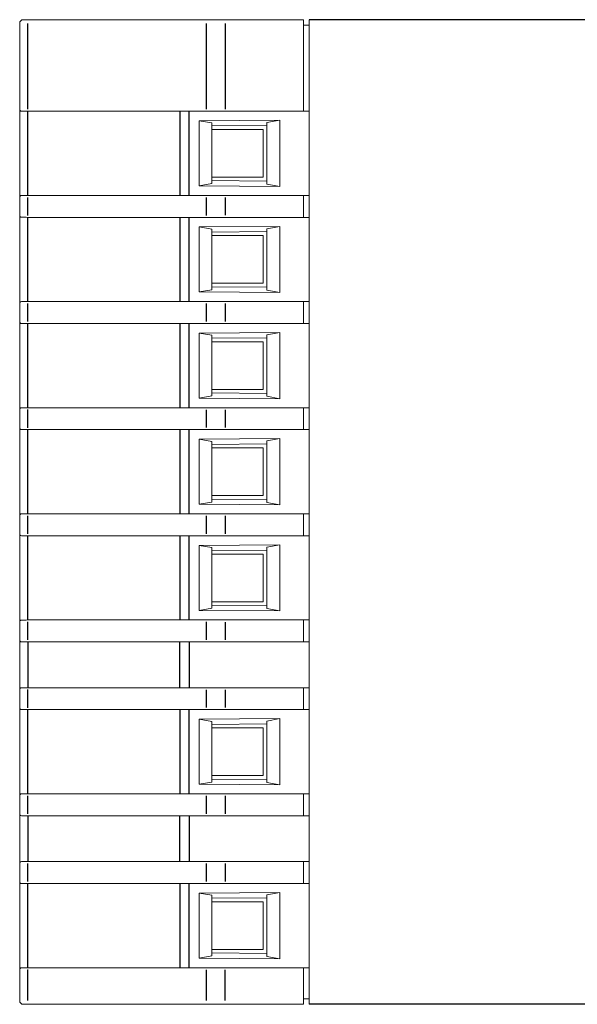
# Model space of a CAD drawing. Header units: millimetres. Extents: x -556 to 0, y -1 to 403.
# Tile 31 of 48: x -327 to -297, y 62 to 116. Entities that reach past the tile are written whole.
import ezdxf

# ---------------------------------------------------------------- set-up
doc = ezdxf.new("R2010")
doc.units = ezdxf.units.MM
doc.header["$LTSCALE"] = 3

# ---------------------------------------------------------------- blocks, each defined once
blk = doc.blocks.new('CGI1030-01')
at = {"linetype": 'Continuous', "lineweight": 0, "extrusion": (-1, -6.12323e-17, 2.22045e-16)}
for p, q in [((-327.3, 110.65715668), (-327.3, 115.34999999)), ((-327.1, 115.54999999), (-326.83135854, 115.54999999)), ((-326.83135854, 115.54999999), (-317.10030115, 115.54999999)), ((-317.10030115, 115.54999999), (-316.07592221, 115.54999999)), ((-316.07592221, 115.54999999), (-311.8, 115.54999999)), ((-311.8, 115.54999999), (-311.8, 115.34999999)), ((-311.8, 110.66048826), (-311.8, 115.34999999)), ((-311.8, 115.24999999), (-311.5, 115.24999999)), ((-311.5, 115.34999999), (-311.5, 115.54999999)), ((-311.5, 115.34999999), (-311.5, 61.94999999)), ((-327.3, 110.6481068), (-327.3, 110.65715668)), ((-327.3, 105.85189316), (-327.3, 110.6481068)), ((-326.85226423, 110.54999998), (-318.56060342, 110.54999998)), ((-318.0379611, 110.54999998), (-311.5, 110.54999998)), ((-311.8, 110.66048826), (-311.8, 110.56050349)), ((-311.8, 110.56050349), (-311.8, 110.55698201)), ((-311.8, 110.55698201), (-311.5, 110.55698201)), ((-317.5, 110.02653152), (-313.1, 110.05815893)), ((-316.8, 109.90813593), (-317.5, 110.02653152)), ((-317.5, 106.47346845), (-317.5, 110.02653152)), ((-316.8, 106.59186404), (-316.8, 109.90813593)), ((-313.81565728, 109.77142366), (-316.78389058, 109.74552028)), ((-313.1, 110.05815893), (-313.8, 109.92970007)), ((-313.8, 109.92970007), (-313.8, 106.5702999)), ((-313.1, 110.05815893), (-313.1, 106.44184104)), ((-316.78389058, 109.54999999), (-314, 109.54999999)), ((-314, 109.54999999), (-314, 106.94999999)), ((-317.5, 106.47346845), (-316.8, 106.59186404)), ((-316.78389058, 106.94999999), (-314, 106.94999999)), ((-316.78389058, 106.75447969), (-313.81565728, 106.72857631)), ((-313.8, 106.5702999), (-313.1, 106.44184104)), ((-313.1, 106.44184104), (-317.5, 106.47346845)), ((-327.3, 105.85189316), (-327.3, 105.84284329)), ((-327.3, 104.85715668), (-327.3, 105.84284329)), ((-326.85226423, 105.94999998), (-318.56060342, 105.94999998)), ((-318.0379611, 105.94999998), (-311.5, 105.94999998)), ((-311.8, 105.93949648), (-311.8, 105.94301796)), ((-311.8, 105.83951171), (-311.8, 105.93949648)), ((-311.8, 104.86048826), (-311.8, 105.83951171)), ((-327.3, 104.8481068), (-327.3, 104.85715668)), ((-327.3, 100.05189316), (-327.3, 104.8481068)), ((-326.85226423, 104.74999998), (-318.56060342, 104.74999998)), ((-318.0379611, 104.74999998), (-311.5, 104.74999998)), ((-311.8, 104.86048826), (-311.8, 104.76050349)), ((-311.8, 104.76050349), (-311.8, 104.75698201)), ((-317.5, 104.22653152), (-313.1, 104.25815893)), ((-316.8, 104.10813593), (-317.5, 104.22653152)), ((-317.5, 100.67346845), (-317.5, 104.22653152)), ((-316.8, 100.79186404), (-316.8, 104.10813593)), ((-313.81565728, 103.97142366), (-316.78389058, 103.94552028)), ((-313.1, 104.25815893), (-313.8, 104.12970007)), ((-313.8, 104.12970007), (-313.8, 100.7702999)), ((-313.1, 104.25815893), (-313.1, 100.64184104)), ((-316.78389058, 103.74999999), (-314, 103.74999999)), ((-314, 103.74999999), (-314, 101.14999999)), ((-316.78389058, 101.14999999), (-314, 101.14999999)), ((-317.5, 100.67346845), (-316.8, 100.79186404)), ((-313.1, 100.64184104), (-317.5, 100.67346845)), ((-316.78389058, 100.95447969), (-313.81565728, 100.92857631)), ((-313.8, 100.7702999), (-313.1, 100.64184104)), ((-326.85226423, 100.14999998), (-318.56060342, 100.14999998)), ((-318.0379611, 100.14999998), (-311.5, 100.14999998)), ((-311.8, 100.13949648), (-311.8, 100.14301796)), ((-311.8, 100.03951171), (-311.8, 100.13949648)), ((-327.3, 100.05189316), (-327.3, 100.04284329)), ((-327.3, 99.05715668), (-327.3, 100.04284329)), ((-311.8, 99.06048826), (-311.8, 100.03951171)), ((-327.3, 99.0481068), (-327.3, 99.05715668)), ((-327.3, 94.25189316), (-327.3, 99.0481068)), ((-311.8, 99.06048826), (-311.8, 98.96050349)), ((-326.85226423, 98.94999998), (-318.56060342, 98.94999998)), ((-318.0379611, 98.94999998), (-311.5, 98.94999998)), ((-317.5, 98.42653152), (-313.1, 98.45815893)), ((-313.1, 98.45815893), (-313.8, 98.32970007)), ((-313.1, 98.45815893), (-313.1, 94.84184104)), ((-311.8, 98.96050349), (-311.8, 98.95698201)), ((-316.8, 98.30813593), (-317.5, 98.42653152)), ((-317.5, 94.87346845), (-317.5, 98.42653152)), ((-316.8, 94.99186404), (-316.8, 98.30813593)), ((-313.81565728, 98.17142366), (-316.78389058, 98.14552028)), ((-316.78389058, 97.94999999), (-314, 97.94999999)), ((-314, 97.94999999), (-314, 95.34999999)), ((-313.8, 98.32970007), (-313.8, 94.9702999)), ((-316.78389058, 95.34999999), (-314, 95.34999999)), ((-317.5, 94.87346845), (-316.8, 94.99186404)), ((-313.1, 94.84184104), (-317.5, 94.87346845)), ((-316.78389058, 95.15447969), (-313.81565728, 95.12857631)), ((-313.8, 94.9702999), (-313.1, 94.84184104)), ((-327.3, 94.25189316), (-327.3, 94.24284329)), ((-327.3, 93.25715668), (-327.3, 94.24284329)), ((-326.85226423, 94.34999998), (-318.56060342, 94.34999998)), ((-318.0379611, 94.34999998), (-311.5, 94.34999998)), ((-311.8, 94.33949648), (-311.8, 94.34301796)), ((-311.8, 94.23951171), (-311.8, 94.33949648)), ((-311.8, 93.26048826), (-311.8, 94.23951171)), ((-327.3, 93.2481068), (-327.3, 93.25715668)), ((-327.3, 88.45189316), (-327.3, 93.2481068)), ((-326.85226423, 93.14999998), (-318.56060342, 93.14999998)), ((-318.0379611, 93.14999998), (-311.5, 93.14999998)), ((-311.8, 93.26048826), (-311.8, 93.16050349)), ((-311.8, 93.16050349), (-311.8, 93.15698201)), ((-317.5, 92.62653152), (-313.1, 92.65815893)), ((-316.8, 92.50813593), (-317.5, 92.62653152)), ((-317.5, 89.07346845), (-317.5, 92.62653152)), ((-313.1, 92.65815893), (-313.8, 92.52970007)), ((-313.1, 92.65815893), (-313.1, 89.04184104)), ((-316.8, 89.19186404), (-316.8, 92.50813593)), ((-313.81565728, 92.37142366), (-316.78389058, 92.34552028)), ((-316.78389058, 92.14999999), (-314, 92.14999999)), ((-314, 92.14999999), (-314, 89.54999999)), ((-313.8, 92.52970007), (-313.8, 89.1702999)), ((-316.78389058, 89.54999999), (-314, 89.54999999)), ((-316.78389058, 89.35447969), (-313.81565728, 89.32857631)), ((-317.5, 89.07346845), (-316.8, 89.19186404)), ((-313.1, 89.04184104), (-317.5, 89.07346845)), ((-313.8, 89.1702999), (-313.1, 89.04184104)), ((-327.3, 88.45189316), (-327.3, 88.44284329)), ((-327.3, 87.45715668), (-327.3, 88.44284329)), ((-326.85226423, 88.54999998), (-318.56060342, 88.54999998)), ((-318.0379611, 88.54999998), (-311.5, 88.54999998)), ((-311.8, 88.53949648), (-311.8, 88.54301796)), ((-311.8, 88.43951171), (-311.8, 88.53949648)), ((-311.8, 87.46048826), (-311.8, 88.43951171)), ((-327.3, 87.4481068), (-327.3, 87.45715668)), ((-327.3, 82.65189316), (-327.3, 87.4481068)), ((-326.85226423, 87.34999998), (-318.56060342, 87.34999998)), ((-318.0379611, 87.34999998), (-311.5, 87.34999998)), ((-311.8, 87.46048826), (-311.8, 87.36050349)), ((-311.8, 87.36050349), (-311.8, 87.35698201)), ((-317.5, 86.82653152), (-313.1, 86.85815893)), ((-316.8, 86.70813593), (-317.5, 86.82653152)), ((-317.5, 83.27346845), (-317.5, 86.82653152)), ((-316.8, 83.39186404), (-316.8, 86.70813593)), ((-313.1, 86.85815893), (-313.8, 86.72970007)), ((-313.8, 86.72970007), (-313.8, 83.3702999)), ((-313.1, 86.85815893), (-313.1, 83.24184104)), ((-313.81565728, 86.57142366), (-316.78389058, 86.54552028)), ((-316.78389058, 86.34999999), (-314, 86.34999999)), ((-314, 86.34999999), (-314, 83.74999999)), ((-317.5, 83.27346845), (-316.8, 83.39186404)), ((-316.78389058, 83.74999999), (-314, 83.74999999)), ((-316.78389058, 83.55447969), (-313.81565728, 83.52857631)), ((-313.1, 83.24184104), (-317.5, 83.27346845)), ((-313.8, 83.3702999), (-313.1, 83.24184104)), ((-327.3, 82.65189316), (-327.3, 82.64284329)), ((-327.3, 81.65715668), (-327.3, 82.64284329)), ((-326.85226423, 82.74999998), (-318.56060342, 82.74999998)), ((-318.0379611, 82.74999998), (-311.5, 82.74999998)), ((-311.8, 82.73949648), (-311.8, 82.74301796)), ((-311.8, 82.63951171), (-311.8, 82.73949648)), ((-311.8, 81.66048826), (-311.8, 82.63951171)), ((-327.3, 81.6481068), (-327.3, 81.65715668)), ((-327.3, 81.6481068), (-327.3, 78.95189316)), ((-326.85226423, 81.54999998), (-318.56060342, 81.54999998)), ((-318.0379611, 81.54999998), (-311.5, 81.54999998)), ((-311.8, 81.66048826), (-311.8, 81.56050349)), ((-311.8, 81.56050349), (-311.8, 81.55698201)), ((-327.3, 78.95189316), (-327.3, 78.94284329)), ((-327.3, 77.95715668), (-327.3, 78.94284329)), ((-326.85226423, 79.04999998), (-318.56060342, 79.04999998)), ((-318.0379611, 79.04999998), (-311.5, 79.04999998)), ((-311.8, 79.03949648), (-311.8, 79.04301796)), ((-311.8, 78.93951171), (-311.8, 79.03949648)), ((-311.8, 77.96048826), (-311.8, 78.93951171)), ((-327.3, 77.9481068), (-327.3, 77.95715668)), ((-327.3, 73.15189316), (-327.3, 77.9481068)), ((-326.85226423, 77.84999998), (-318.56060342, 77.84999998)), ((-318.0379611, 77.84999998), (-311.5, 77.84999998)), ((-311.8, 77.96048826), (-311.8, 77.86050349)), ((-311.8, 77.86050349), (-311.8, 77.85698201)), ((-317.5, 77.32653152), (-313.1, 77.35815893)), ((-316.8, 77.20813593), (-317.5, 77.32653152)), ((-317.5, 73.77346845), (-317.5, 77.32653152)), ((-316.8, 73.89186404), (-316.8, 77.20813593)), ((-313.81565728, 77.07142366), (-316.78389058, 77.04552028)), ((-313.1, 77.35815893), (-313.8, 77.22970007)), ((-313.8, 77.22970007), (-313.8, 73.8702999)), ((-313.1, 77.35815893), (-313.1, 73.74184104)), ((-316.78389058, 76.84999999), (-314, 76.84999999)), ((-314, 76.84999999), (-314, 74.24999999)), ((-316.78389058, 74.24999999), (-314, 74.24999999)), ((-317.5, 73.77346845), (-316.8, 73.89186404)), ((-313.1, 73.74184104), (-317.5, 73.77346845)), ((-316.78389058, 74.05447969), (-313.81565728, 74.02857631)), ((-313.8, 73.8702999), (-313.1, 73.74184104)), ((-326.85226423, 73.24999998), (-318.56060342, 73.24999998)), ((-318.0379611, 73.24999998), (-311.5, 73.24999998)), ((-311.8, 73.23949648), (-311.8, 73.24301796)), ((-311.8, 73.13951171), (-311.8, 73.23949648)), ((-327.3, 73.15189316), (-327.3, 73.14284329)), ((-327.3, 72.15715668), (-327.3, 73.14284329)), ((-311.8, 72.16048826), (-311.8, 73.13951171)), ((-327.3, 72.1481068), (-327.3, 72.15715668)), ((-327.3, 72.1481068), (-327.3, 69.45189316)), ((-311.8, 72.16048826), (-311.8, 72.06050349)), ((-326.85226423, 72.04999998), (-318.56060342, 72.04999998)), ((-318.0379611, 72.04999998), (-311.5, 72.04999998)), ((-311.8, 72.06050349), (-311.8, 72.05698201)), ((-327.3, 69.45189316), (-327.3, 69.44284329)), ((-327.3, 68.45715668), (-327.3, 69.44284329)), ((-326.85226423, 69.54999998), (-318.56060342, 69.54999998)), ((-326.85226423, 69.44284445), (-326.85226423, 69.44268038)), ((-318.0379611, 69.54999998), (-311.5, 69.54999998)), ((-311.8, 69.53949648), (-311.8, 69.54301796)), ((-311.8, 69.43951171), (-311.8, 69.53949648)), ((-311.8, 68.46048826), (-311.8, 69.43951171)), ((-327.3, 68.4481068), (-327.3, 68.45715668)), ((-327.3, 63.65189316), (-327.3, 68.4481068)), ((-326.85226423, 68.45715552), (-326.85226423, 68.45731958)), ((-326.85226423, 68.34999998), (-318.56060342, 68.34999998)), ((-318.0379611, 68.34999998), (-311.5, 68.34999998)), ((-311.8, 68.46048826), (-311.8, 68.36050349)), ((-311.8, 68.36050349), (-311.8, 68.35698201)), ((-317.5, 67.82653152), (-313.1, 67.85815893)), ((-316.8, 67.70813593), (-317.5, 67.82653152)), ((-317.5, 64.27346845), (-317.5, 67.82653152)), ((-313.1, 67.85815893), (-313.8, 67.72970007)), ((-313.1, 67.85815893), (-313.1, 64.24184104)), ((-316.8, 64.39186404), (-316.8, 67.70813593)), ((-313.81565728, 67.57142366), (-316.78389058, 67.54552028)), ((-316.78389058, 67.34999999), (-314, 67.34999999)), ((-314, 67.34999999), (-314, 64.74999999)), ((-313.8, 67.72970007), (-313.8, 64.3702999)), ((-316.78389058, 64.74999999), (-314, 64.74999999)), ((-317.5, 64.27346845), (-316.8, 64.39186404)), ((-313.1, 64.24184104), (-317.5, 64.27346845)), ((-316.78389058, 64.55447969), (-313.81565728, 64.52857631)), ((-313.8, 64.3702999), (-313.1, 64.24184104)), ((-327.3, 63.65189316), (-327.3, 63.64284329)), ((-327.3, 63.64284329), (-327.3, 61.94999999)), ((-326.85226423, 63.74999998), (-318.56060342, 63.74999998)), ((-326.85226423, 63.64284445), (-326.85226423, 63.64268038)), ((-318.0379611, 63.74999998), (-311.5, 63.74999998)), ((-311.8, 63.73949648), (-311.8, 63.74301796)), ((-311.8, 63.63951171), (-311.8, 63.73949648)), ((-311.8, 61.94999999), (-311.8, 63.63951171)), ((-311.5, 62.04999999), (-311.8, 62.04999999)), ((-311.8, 61.94999999), (-311.8, 61.74999999)), ((-311.5, 61.74999999), (-311.5, 61.94999999)), ((-326.83135854, 61.74999999), (-327.1, 61.74999999)), ((-317.10030115, 61.74999999), (-326.83135854, 61.74999999)), ((-316.07592221, 61.74999999), (-317.10030115, 61.74999999)), ((-311.8, 61.74999999), (-316.07592221, 61.74999999)), ((-296.89715729, 61.74999999), (-311.5, 61.74999999))]:
    blk.add_line(p, q, dxfattribs=at)
at = {"color": 31, "extrusion": (-1, -6.12323e-17, 2.22045e-16)}
for p, q in [((-326.85226423, 110.65731958), (-326.85226423, 115.34999999)), ((-317.12120684, 115.34999999), (-317.12120684, 110.65954161)), ((-316.07592221, 115.34999999), (-316.07592221, 110.66048826)), ((-326.85226423, 105.94999998), (-326.85226423, 110.54999998)), ((-318.56060342, 110.54999998), (-318.56060342, 105.94999998)), ((-318.0379611, 105.94999998), (-318.0379611, 110.54999998)), ((-326.85226423, 104.85731958), (-326.85226423, 105.84268038)), ((-317.12120684, 105.84045836), (-317.12120684, 104.85954161)), ((-316.07592221, 105.83951171), (-316.07592221, 104.86048826)), ((-326.85226423, 100.14999998), (-326.85226423, 104.74999998)), ((-318.56060342, 104.74999998), (-318.56060342, 100.14999998)), ((-318.0379611, 100.14999998), (-318.0379611, 104.74999998)), ((-326.85226423, 99.05731958), (-326.85226423, 100.04268038)), ((-317.12120684, 100.04045836), (-317.12120684, 99.05954161)), ((-316.07592221, 100.03951171), (-316.07592221, 99.06048826)), ((-326.85226423, 94.34999998), (-326.85226423, 98.94999998)), ((-318.56060342, 98.94999998), (-318.56060342, 94.34999998)), ((-318.0379611, 94.34999998), (-318.0379611, 98.94999998)), ((-326.85226423, 93.25731958), (-326.85226423, 94.24268038)), ((-317.12120684, 94.24045836), (-317.12120684, 93.25954161)), ((-316.07592221, 94.23951171), (-316.07592221, 93.26048826)), ((-326.85226423, 88.54999998), (-326.85226423, 93.14999998)), ((-318.56060342, 93.14999998), (-318.56060342, 88.54999998)), ((-318.0379611, 88.54999998), (-318.0379611, 93.14999998)), ((-326.85226423, 87.45731958), (-326.85226423, 88.44268038)), ((-317.12120684, 88.44045836), (-317.12120684, 87.45954161)), ((-316.07592221, 88.43951171), (-316.07592221, 87.46048826)), ((-326.85226423, 82.74999998), (-326.85226423, 87.34999998)), ((-318.56060342, 87.34999998), (-318.56060342, 82.74999998)), ((-318.0379611, 82.74999998), (-318.0379611, 87.34999998)), ((-326.85226423, 81.65731958), (-326.85226423, 82.64268038)), ((-317.12120684, 82.64045836), (-317.12120684, 81.65954161)), ((-316.07592221, 82.63951171), (-316.07592221, 81.66048826)), ((-326.85226423, 81.54999998), (-326.85226423, 79.04999998)), ((-318.56060342, 79.04999998), (-318.56060342, 81.54999998)), ((-318.0379611, 81.54999998), (-318.0379611, 79.04999998)), ((-326.85226423, 77.95731958), (-326.85226423, 78.94268038)), ((-317.12120684, 78.94045836), (-317.12120684, 77.95954161)), ((-316.07592221, 78.93951171), (-316.07592221, 77.96048826)), ((-326.85226423, 73.24999998), (-326.85226423, 77.84999998)), ((-318.56060342, 77.84999998), (-318.56060342, 73.24999998)), ((-318.0379611, 73.24999998), (-318.0379611, 77.84999998)), ((-326.85226423, 72.15731958), (-326.85226423, 73.14268038)), ((-317.12120684, 73.14045836), (-317.12120684, 72.15954161)), ((-316.07592221, 73.13951171), (-316.07592221, 72.16048826)), ((-326.85226423, 72.04999998), (-326.85226423, 69.54999998)), ((-318.56060342, 69.54999998), (-318.56060342, 72.04999998)), ((-318.0379611, 72.04999998), (-318.0379611, 69.54999998)), ((-326.85226423, 68.45731958), (-326.85226423, 69.44268038)), ((-317.12120684, 69.44045836), (-317.12120684, 68.45954161)), ((-316.07592221, 69.43951171), (-316.07592221, 68.46048826)), ((-326.85226423, 63.74999998), (-326.85226423, 68.34999998)), ((-318.56060342, 68.34999998), (-318.56060342, 63.74999998)), ((-318.0379611, 63.74999998), (-318.0379611, 68.34999998)), ((-326.85226423, 61.94999999), (-326.85226423, 63.64268038)), ((-317.12120684, 63.64045836), (-317.12120684, 61.94999999)), ((-316.07592221, 61.94999999), (-316.07592221, 63.63951171))]:
    blk.add_line(p, q, dxfattribs=at)
at = {"extrusion": (-1, 4.28626e-16, 2.22045e-16)}
for p, q in [((-290.28, 115.55), (-311.5, 115.55)), ((-290.28, 61.75), (-311.5, 61.74999999))]:
    blk.add_line(p, q, dxfattribs=at)
at = {"linetype": 'Continuous', "lineweight": 0}
for centre, start, end in [((-327.1, 115.34999999), 90, 180), ((-327.1, 61.94999999), 180, 270)]:
    blk.add_arc(centre, 0.2, start, end, dxfattribs=at)
at = {"linetype": 'Continuous', "lineweight": 0, "extrusion": (-2.22045e-16, -1.38667e-32, -1)}
for centre, major_axis, start_param, end_param in [((-326.8, 110.54036001), (-0.49999997, 0.00964433), 0.6367131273, 1.4657418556), ((-326.8, 105.95963996), (-0.49999997, -0.00964433), 4.8174434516, 5.6464721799), ((-326.8, 104.74036001), (-0.49999997, 0.00964433), 0.6367131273, 1.4657418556), ((-326.8, 100.15963996), (-0.49999997, -0.00964433), 4.8174434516, 5.6464721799), ((-326.8, 98.94036001), (-0.49999997, 0.00964433), 0.6367131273, 1.4657418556), ((-326.8, 94.35963996), (-0.49999997, -0.00964433), 4.8174434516, 5.6464721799), ((-326.8, 93.14036001), (-0.49999997, 0.00964433), 0.6367131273, 1.4657418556), ((-326.8, 88.55963996), (-0.49999997, -0.00964433), 4.8174434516, 5.6464721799), ((-326.8, 87.34036001), (-0.49999997, 0.00964433), 0.6367131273, 1.4657418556), ((-326.8, 82.75963996), (-0.49999997, -0.00964433), 4.8174434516, 5.6464721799), ((-326.8, 81.54036001), (-0.49999997, 0.00964433), 0.6367131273, 1.4657418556), ((-326.8, 79.05963996), (-0.49999997, -0.00964433), 4.8174434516, 5.6464721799), ((-326.8, 77.84036001), (-0.49999997, 0.00964433), 0.6367131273, 1.4657418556), ((-326.8, 73.25963996), (-0.49999997, -0.00964433), 4.8174434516, 5.6464721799), ((-326.8, 72.04036001), (-0.49999997, 0.00964433), 0.6367131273, 1.4657418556), ((-326.8, 69.55963996), (-0.49999997, -0.00964433), 4.8174434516, 5.6464721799), ((-326.8, 68.34036001), (-0.49999997, 0.00964433), 0.6367131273, 1.4657418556), ((-326.8, 63.75963996), (-0.49999997, -0.00964433), 4.8174434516, 5.6464721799)]:
    blk.add_ellipse(centre, major_axis=major_axis, ratio=0.01735299, start_param=start_param, end_param=end_param, dxfattribs=at)
at = {"linetype": 'Continuous', "lineweight": 0, "extrusion": (-2.22045e-16, -1.35297e-32, -1)}
for centre, major_axis, start_param, end_param in [((-318.0379611, 110.46272466), (-5, 0.00912551), 1.466044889, 1.5165779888), ((-318.0379611, 106.03727531), (-5, -0.00912551), 4.7666073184, 4.8171404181), ((-318.0379611, 104.66272466), (-5, 0.00912551), 1.466044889, 1.5165779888), ((-318.0379611, 100.23727531), (-5, -0.00912551), 4.7666073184, 4.8171404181), ((-318.0379611, 98.86272466), (-5, 0.00912551), 1.466044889, 1.5165779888), ((-318.0379611, 94.43727531), (-5, -0.00912551), 4.7666073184, 4.8171404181), ((-318.0379611, 93.06272466), (-5, 0.00912551), 1.466044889, 1.5165779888), ((-318.0379611, 88.63727531), (-5, -0.00912551), 4.7666073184, 4.8171404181), ((-318.0379611, 87.26272466), (-5, 0.00912551), 1.466044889, 1.5165779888), ((-318.0379611, 82.83727531), (-5, -0.00912551), 4.7666073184, 4.8171404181), ((-318.0379611, 81.46272466), (-5, 0.00912551), 1.466044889, 1.5165779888), ((-318.0379611, 79.13727531), (-5, -0.00912551), 4.7666073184, 4.8171404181), ((-318.0379611, 77.76272466), (-5, 0.00912551), 1.466044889, 1.5165779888), ((-318.0379611, 73.33727531), (-5, -0.00912551), 4.7666073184, 4.8171404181), ((-318.0379611, 71.96272466), (-5, 0.00912551), 1.466044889, 1.5165779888), ((-318.0379611, 69.63727531), (-5, -0.00912551), 4.7666073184, 4.8171404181), ((-318.0379611, 68.26272466), (-5, 0.00912551), 1.466044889, 1.5165779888), ((-318.0379611, 63.83727531), (-5, -0.00912551), 4.7666073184, 4.8171404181)]:
    blk.add_ellipse(centre, major_axis=major_axis, ratio=0.0173593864, start_param=start_param, end_param=end_param, dxfattribs=at)
at = {"linetype": 'Continuous', "lineweight": 0, "extrusion": (-2.22045e-16, -1.35963e-32, -1)}
for centre, start_param, end_param in [((-318.0379611, 110.46272466), 1.5202632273, 1.5707963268), ((-318.0379611, 106.03727531), 4.7123889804, 4.7629220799), ((-318.0379611, 104.66272466), 1.5202632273, 1.5707963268), ((-318.0379611, 100.23727531), 4.7123889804, 4.7629220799), ((-318.0379611, 98.86272466), 1.5202632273, 1.5707963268), ((-318.0379611, 94.43727531), 4.7123889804, 4.7629220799), ((-318.0379611, 93.06272466), 1.5202632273, 1.5707963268), ((-318.0379611, 88.63727531), 4.7123889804, 4.7629220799), ((-318.0379611, 87.26272466), 1.5202632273, 1.5707963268), ((-318.0379611, 82.83727531), 4.7123889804, 4.7629220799), ((-318.0379611, 81.46272466), 1.5202632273, 1.5707963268), ((-318.0379611, 79.13727531), 4.7123889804, 4.7629220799), ((-318.0379611, 77.76272466), 1.5202632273, 1.5707963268), ((-318.0379611, 73.33727531), 4.7123889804, 4.7629220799), ((-318.0379611, 71.96272466), 1.5202632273, 1.5707963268), ((-318.0379611, 69.63727531), 4.7123889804, 4.7629220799), ((-318.0379611, 68.26272466), 1.5202632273, 1.5707963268), ((-318.0379611, 63.83727531), 4.7123889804, 4.7629220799)]:
    blk.add_ellipse(centre, major_axis=(-5, 0), ratio=0.0174550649, start_param=start_param, end_param=end_param, dxfattribs=at)
at = {"linetype": 'Continuous', "lineweight": 0}
for points, knots in [([(-327.3, 110.6481068), (-327.3, 110.62667647), (-327.29214753, 110.60333783), (-327.27074105, 110.58002393), (-327.26562793, 110.57548046), (-327.25992287, 110.57144184)], [0, 0, 0, 0, 0.16277563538, 0.16277563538, 0.20606383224, 0.20606383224, 0.20606383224, 0.20606383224]), ([(-318.29051908, 110.54988857), (-318.29356066, 110.54988589), (-318.29660126, 110.54988455), (-318.3026805, 110.54988455), (-318.30572082, 110.54988589), (-318.30876181, 110.54988857)], [23.071029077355, 23.071029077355, 23.071029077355, 23.071029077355, 23.080160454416, 23.080160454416, 23.089291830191, 23.089291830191, 23.089291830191, 23.089291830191]), ([(-327.3, 105.85189316), (-327.3, 105.87332349), (-327.29214753, 105.89666213), (-327.27074105, 105.91997604), (-327.26562793, 105.9245195), (-327.25992287, 105.92855813)], [0, 0, 0, 0, 0.16277563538, 0.16277563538, 0.20606383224, 0.20606383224, 0.20606383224, 0.20606383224]), ([(-318.29051908, 105.95011139), (-318.29356066, 105.95011408), (-318.29660126, 105.95011542), (-318.3026805, 105.95011542), (-318.30572082, 105.95011408), (-318.30876181, 105.95011139)], [23.071029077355, 23.071029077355, 23.071029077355, 23.071029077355, 23.080160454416, 23.080160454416, 23.089291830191, 23.089291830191, 23.089291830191, 23.089291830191]), ([(-327.3, 104.8481068), (-327.3, 104.82667647), (-327.29214753, 104.80333783), (-327.27074105, 104.78002393), (-327.26562793, 104.77548046), (-327.25992287, 104.77144184)], [0, 0, 0, 0, 0.16277563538, 0.16277563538, 0.20606383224, 0.20606383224, 0.20606383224, 0.20606383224]), ([(-318.29051908, 104.74988857), (-318.29356066, 104.74988589), (-318.29660126, 104.74988455), (-318.3026805, 104.74988455), (-318.30572082, 104.74988589), (-318.30876181, 104.74988857)], [23.071029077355, 23.071029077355, 23.071029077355, 23.071029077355, 23.080160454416, 23.080160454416, 23.089291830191, 23.089291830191, 23.089291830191, 23.089291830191]), ([(-327.3, 100.05189316), (-327.3, 100.07332349), (-327.29214753, 100.09666213), (-327.27074105, 100.11997604), (-327.26562793, 100.1245195), (-327.25992287, 100.12855813)], [0, 0, 0, 0, 0.16277563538, 0.16277563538, 0.20606383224, 0.20606383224, 0.20606383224, 0.20606383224]), ([(-318.29051908, 100.15011139), (-318.29356066, 100.15011408), (-318.29660126, 100.15011542), (-318.3026805, 100.15011542), (-318.30572082, 100.15011408), (-318.30876181, 100.15011139)], [23.071029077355, 23.071029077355, 23.071029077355, 23.071029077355, 23.080160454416, 23.080160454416, 23.089291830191, 23.089291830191, 23.089291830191, 23.089291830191]), ([(-327.3, 99.0481068), (-327.3, 99.02667647), (-327.29214753, 99.00333783), (-327.27074105, 98.98002393), (-327.26562793, 98.97548046), (-327.25992287, 98.97144184)], [0, 0, 0, 0, 0.16277563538, 0.16277563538, 0.20606383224, 0.20606383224, 0.20606383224, 0.20606383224]), ([(-318.29051908, 98.94988857), (-318.29356066, 98.94988589), (-318.29660126, 98.94988455), (-318.3026805, 98.94988455), (-318.30572082, 98.94988589), (-318.30876181, 98.94988857)], [23.071029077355, 23.071029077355, 23.071029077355, 23.071029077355, 23.080160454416, 23.080160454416, 23.089291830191, 23.089291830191, 23.089291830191, 23.089291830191]), ([(-327.3, 94.25189316), (-327.3, 94.27332349), (-327.29214753, 94.29666213), (-327.27074105, 94.31997604), (-327.26562793, 94.3245195), (-327.25992287, 94.32855813)], [0, 0, 0, 0, 0.16277563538, 0.16277563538, 0.20606383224, 0.20606383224, 0.20606383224, 0.20606383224]), ([(-318.29051908, 94.35011139), (-318.29356066, 94.35011408), (-318.29660126, 94.35011542), (-318.3026805, 94.35011542), (-318.30572082, 94.35011408), (-318.30876181, 94.35011139)], [23.071029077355, 23.071029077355, 23.071029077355, 23.071029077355, 23.080160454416, 23.080160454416, 23.089291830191, 23.089291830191, 23.089291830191, 23.089291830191]), ([(-327.3, 93.2481068), (-327.3, 93.22667647), (-327.29214753, 93.20333783), (-327.27074105, 93.18002393), (-327.26562793, 93.17548046), (-327.25992287, 93.17144184)], [0, 0, 0, 0, 0.16277563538, 0.16277563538, 0.20606383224, 0.20606383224, 0.20606383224, 0.20606383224]), ([(-318.29051908, 93.14988857), (-318.29356066, 93.14988589), (-318.29660126, 93.14988455), (-318.3026805, 93.14988455), (-318.30572082, 93.14988589), (-318.30876181, 93.14988857)], [23.071029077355, 23.071029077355, 23.071029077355, 23.071029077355, 23.080160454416, 23.080160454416, 23.089291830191, 23.089291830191, 23.089291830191, 23.089291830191]), ([(-327.3, 88.45189316), (-327.3, 88.47332349), (-327.29214753, 88.49666213), (-327.27074105, 88.51997604), (-327.26562793, 88.5245195), (-327.25992287, 88.52855813)], [0, 0, 0, 0, 0.16277563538, 0.16277563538, 0.20606383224, 0.20606383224, 0.20606383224, 0.20606383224]), ([(-318.29051908, 88.55011139), (-318.29356066, 88.55011408), (-318.29660126, 88.55011542), (-318.3026805, 88.55011542), (-318.30572082, 88.55011408), (-318.30876181, 88.55011139)], [23.071029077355, 23.071029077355, 23.071029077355, 23.071029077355, 23.080160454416, 23.080160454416, 23.089291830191, 23.089291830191, 23.089291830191, 23.089291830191]), ([(-327.3, 87.4481068), (-327.3, 87.42667647), (-327.29214753, 87.40333783), (-327.27074105, 87.38002393), (-327.26562793, 87.37548046), (-327.25992287, 87.37144184)], [0, 0, 0, 0, 0.16277563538, 0.16277563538, 0.20606383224, 0.20606383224, 0.20606383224, 0.20606383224]), ([(-318.29051908, 87.34988857), (-318.29356066, 87.34988589), (-318.29660126, 87.34988455), (-318.3026805, 87.34988455), (-318.30572082, 87.34988589), (-318.30876181, 87.34988857)], [23.071029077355, 23.071029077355, 23.071029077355, 23.071029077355, 23.080160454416, 23.080160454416, 23.089291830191, 23.089291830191, 23.089291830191, 23.089291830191]), ([(-327.3, 82.65189316), (-327.3, 82.67332349), (-327.29214753, 82.69666213), (-327.27074105, 82.71997604), (-327.26562793, 82.7245195), (-327.25992287, 82.72855813)], [0, 0, 0, 0, 0.16277563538, 0.16277563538, 0.20606383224, 0.20606383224, 0.20606383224, 0.20606383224]), ([(-318.29051908, 82.75011139), (-318.29356066, 82.75011408), (-318.29660126, 82.75011542), (-318.3026805, 82.75011542), (-318.30572082, 82.75011408), (-318.30876181, 82.75011139)], [23.071029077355, 23.071029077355, 23.071029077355, 23.071029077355, 23.080160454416, 23.080160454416, 23.089291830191, 23.089291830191, 23.089291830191, 23.089291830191]), ([(-327.3, 81.6481068), (-327.3, 81.62667647), (-327.29214753, 81.60333783), (-327.27074105, 81.58002393), (-327.26562793, 81.57548046), (-327.25992287, 81.57144184)], [0, 0, 0, 0, 0.16277563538, 0.16277563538, 0.20606383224, 0.20606383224, 0.20606383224, 0.20606383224]), ([(-318.29051908, 81.54988857), (-318.29356066, 81.54988589), (-318.29660126, 81.54988455), (-318.3026805, 81.54988455), (-318.30572082, 81.54988589), (-318.30876181, 81.54988857)], [23.071029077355, 23.071029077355, 23.071029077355, 23.071029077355, 23.080160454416, 23.080160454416, 23.089291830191, 23.089291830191, 23.089291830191, 23.089291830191]), ([(-327.3, 78.95189316), (-327.3, 78.97332349), (-327.29214753, 78.99666213), (-327.27074105, 79.01997604), (-327.26562793, 79.0245195), (-327.25992287, 79.02855813)], [0, 0, 0, 0, 0.16277563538, 0.16277563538, 0.20606383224, 0.20606383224, 0.20606383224, 0.20606383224]), ([(-318.29051908, 79.05011139), (-318.29356066, 79.05011408), (-318.29660126, 79.05011542), (-318.3026805, 79.05011542), (-318.30572082, 79.05011408), (-318.30876181, 79.05011139)], [23.071029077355, 23.071029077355, 23.071029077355, 23.071029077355, 23.080160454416, 23.080160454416, 23.089291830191, 23.089291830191, 23.089291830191, 23.089291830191]), ([(-327.3, 77.9481068), (-327.3, 77.92667647), (-327.29214753, 77.90333783), (-327.27074105, 77.88002393), (-327.26562793, 77.87548046), (-327.25992287, 77.87144184)], [0, 0, 0, 0, 0.16277563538, 0.16277563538, 0.20606383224, 0.20606383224, 0.20606383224, 0.20606383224]), ([(-318.29051908, 77.84988857), (-318.29356066, 77.84988589), (-318.29660126, 77.84988455), (-318.3026805, 77.84988455), (-318.30572082, 77.84988589), (-318.30876181, 77.84988857)], [23.071029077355, 23.071029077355, 23.071029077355, 23.071029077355, 23.080160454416, 23.080160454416, 23.089291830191, 23.089291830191, 23.089291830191, 23.089291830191]), ([(-327.3, 73.15189316), (-327.3, 73.17332349), (-327.29214753, 73.19666213), (-327.27074105, 73.21997604), (-327.26562793, 73.2245195), (-327.25992287, 73.22855813)], [0, 0, 0, 0, 0.16277563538, 0.16277563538, 0.20606383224, 0.20606383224, 0.20606383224, 0.20606383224]), ([(-318.29051908, 73.25011139), (-318.29356066, 73.25011408), (-318.29660126, 73.25011542), (-318.3026805, 73.25011542), (-318.30572082, 73.25011408), (-318.30876181, 73.25011139)], [23.071029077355, 23.071029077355, 23.071029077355, 23.071029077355, 23.080160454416, 23.080160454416, 23.089291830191, 23.089291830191, 23.089291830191, 23.089291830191]), ([(-327.3, 72.1481068), (-327.3, 72.12667647), (-327.29214753, 72.10333783), (-327.27074105, 72.08002393), (-327.26562793, 72.07548046), (-327.25992287, 72.07144184)], [0, 0, 0, 0, 0.16277563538, 0.16277563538, 0.20606383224, 0.20606383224, 0.20606383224, 0.20606383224]), ([(-318.29051908, 72.04988857), (-318.29356066, 72.04988589), (-318.29660126, 72.04988455), (-318.3026805, 72.04988455), (-318.30572082, 72.04988589), (-318.30876181, 72.04988857)], [23.071029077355, 23.071029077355, 23.071029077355, 23.071029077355, 23.080160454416, 23.080160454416, 23.089291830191, 23.089291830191, 23.089291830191, 23.089291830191]), ([(-327.3, 69.45189316), (-327.3, 69.47332349), (-327.29214753, 69.49666213), (-327.27074105, 69.51997604), (-327.26562793, 69.5245195), (-327.25992287, 69.52855813)], [0, 0, 0, 0, 0.16277563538, 0.16277563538, 0.20606383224, 0.20606383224, 0.20606383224, 0.20606383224]), ([(-318.29051908, 69.55011139), (-318.29356066, 69.55011408), (-318.29660126, 69.55011542), (-318.3026805, 69.55011542), (-318.30572082, 69.55011408), (-318.30876181, 69.55011139)], [23.071029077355, 23.071029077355, 23.071029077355, 23.071029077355, 23.080160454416, 23.080160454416, 23.089291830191, 23.089291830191, 23.089291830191, 23.089291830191]), ([(-327.3, 68.4481068), (-327.3, 68.42667647), (-327.29214753, 68.40333783), (-327.27074105, 68.38002393), (-327.26562793, 68.37548046), (-327.25992287, 68.37144184)], [0, 0, 0, 0, 0.16277563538, 0.16277563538, 0.20606383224, 0.20606383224, 0.20606383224, 0.20606383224]), ([(-318.29051908, 68.34988857), (-318.29356066, 68.34988589), (-318.29660126, 68.34988455), (-318.3026805, 68.34988455), (-318.30572082, 68.34988589), (-318.30876181, 68.34988857)], [23.071029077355, 23.071029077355, 23.071029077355, 23.071029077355, 23.080160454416, 23.080160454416, 23.089291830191, 23.089291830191, 23.089291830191, 23.089291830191]), ([(-327.3, 63.65189316), (-327.3, 63.67332349), (-327.29214753, 63.69666213), (-327.27074105, 63.71997604), (-327.26562793, 63.7245195), (-327.25992287, 63.72855813)], [0, 0, 0, 0, 0.16277563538, 0.16277563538, 0.20606383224, 0.20606383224, 0.20606383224, 0.20606383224]), ([(-318.29051908, 63.75011139), (-318.29356066, 63.75011408), (-318.29660126, 63.75011542), (-318.3026805, 63.75011542), (-318.30572082, 63.75011408), (-318.30876181, 63.75011139)], [23.071029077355, 23.071029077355, 23.071029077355, 23.071029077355, 23.080160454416, 23.080160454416, 23.089291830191, 23.089291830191, 23.089291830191, 23.089291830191])]:
    blk.add_open_spline(points, degree=3, knots=knots, dxfattribs=at)
for points in [[(-327.25992287, 110.57144184), (-327.24460047, 110.56059507), (-327.22499045, 110.5531769), (-327.20192764, 110.55327324)], [(-327.25992287, 105.92855813), (-327.24460047, 105.9394049), (-327.22499045, 105.94682306), (-327.20192764, 105.94672673)], [(-327.25992287, 104.77144184), (-327.24460047, 104.76059507), (-327.22499045, 104.7531769), (-327.20192764, 104.75327324)], [(-327.25992287, 100.12855813), (-327.24460047, 100.1394049), (-327.22499045, 100.14682306), (-327.20192764, 100.14672673)], [(-327.25992287, 98.97144184), (-327.24460047, 98.96059507), (-327.22499045, 98.9531769), (-327.20192764, 98.95327324)], [(-327.25992287, 94.32855813), (-327.24460047, 94.3394049), (-327.22499045, 94.34682306), (-327.20192764, 94.34672673)], [(-327.25992287, 93.17144184), (-327.24460047, 93.16059507), (-327.22499045, 93.1531769), (-327.20192764, 93.15327324)], [(-327.25992287, 88.52855813), (-327.24460047, 88.5394049), (-327.22499045, 88.54682306), (-327.20192764, 88.54672673)], [(-327.25992287, 87.37144184), (-327.24460047, 87.36059507), (-327.22499045, 87.3531769), (-327.20192764, 87.35327324)], [(-327.25992287, 82.72855813), (-327.24460047, 82.7394049), (-327.22499045, 82.74682306), (-327.20192764, 82.74672673)], [(-327.25992287, 81.57144184), (-327.24460047, 81.56059507), (-327.22499045, 81.5531769), (-327.20192764, 81.55327324)], [(-327.25992287, 79.02855813), (-327.24460047, 79.0394049), (-327.22499045, 79.04682306), (-327.20192764, 79.04672673)], [(-327.25992287, 77.87144184), (-327.24460047, 77.86059507), (-327.22499045, 77.8531769), (-327.20192764, 77.85327324)], [(-327.25992287, 73.22855813), (-327.24460047, 73.2394049), (-327.22499045, 73.24682306), (-327.20192764, 73.24672673)], [(-327.25992287, 72.07144184), (-327.24460047, 72.06059507), (-327.22499045, 72.0531769), (-327.20192764, 72.05327324)], [(-327.25992287, 69.52855813), (-327.24460047, 69.5394049), (-327.22499045, 69.54682306), (-327.20192764, 69.54672673)], [(-327.25992287, 68.37144184), (-327.24460047, 68.36059507), (-327.22499045, 68.3531769), (-327.20192764, 68.35327324)], [(-327.25992287, 63.72855813), (-327.24460047, 63.7394049), (-327.22499045, 63.74682306), (-327.20192764, 63.74672673)]]:
    blk.add_open_spline(points, degree=3, dxfattribs=at)

msp = doc.modelspace()

# ---------------------------------------------------------------- block references
msp.add_blockref('CGI1030-01', (0, 0))

doc.saveas('drawing.dxf')
